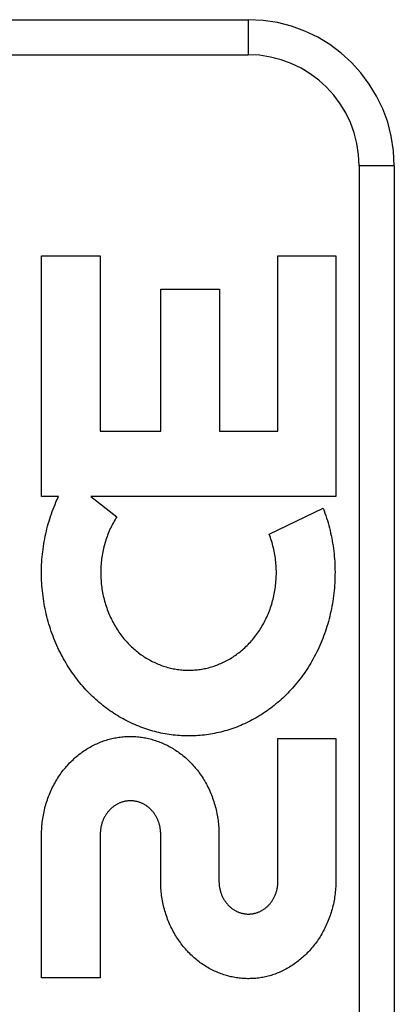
# Model space of a CAD drawing. Header units: inches. Extents: x 0 to 262, y 0 to 169.
# Tile 40 of 256: x 48.045 to 48.365, y 53.758 to 54.601. Entities that reach past the tile are written whole.
import ezdxf

# ---------------------------------------------------------------- set-up
doc = ezdxf.new("R2010")
doc.units = ezdxf.units.IN
doc.header["$LTSCALE"] = 14.384615
doc.header["$MEASUREMENT"] = 0
doc.linetypes.add('HIDDEN', pattern=[0.2, 0.1, -0.1])
doc.layers.add('LEFTHAND_DOOR_ASSEMBLY', color=7, linetype='CONTINUOUS')

msp = doc.modelspace()

# ---------------------------------------------------------------- linework, layer by layer
at = {"layer": 'LEFTHAND_DOOR_ASSEMBLY', "color": 8, "linetype": 'HIDDEN'}
for p, q in [((47.17792, 54.60054), (48.23992, 54.60054)), ((48.23992, 54.60054), (48.23992, 54.57054)), ((47.14792, 54.57054), (48.23992, 54.57054)), ((48.33492, 54.47554), (48.33492, 53.72554)), ((48.36492, 54.47554), (48.33492, 54.47554)), ((48.36492, 54.47554), (48.36492, 53.72554)), ((48.0634, 54.19248), (48.0634, 54.39833)), ((48.0634, 54.39833), (48.11355, 54.39833)), ((48.11355, 54.39833), (48.11355, 54.24855)), ((48.26542, 54.24855), (48.26542, 54.39833)), ((48.26542, 54.39833), (48.31505, 54.39833)), ((48.31505, 54.39833), (48.31505, 54.19248)), ((48.1653, 54.24855), (48.1653, 54.36987)), ((48.1653, 54.36987), (48.21546, 54.36987)), ((48.21546, 54.36987), (48.21546, 54.24855)), ((48.11355, 54.24855), (48.1653, 54.24855)), ((48.21546, 54.24855), (48.26542, 54.24855)), ((48.07786, 54.19248), (48.0634, 54.19248)), ((48.07571, 54.18773), (48.07786, 54.19248)), ((48.1055, 54.19248), (48.12768, 54.17523)), ((48.31505, 54.19248), (48.1055, 54.19248)), ((48.25801, 54.16018), (48.30414, 54.1824)), ((48.26542, 53.86329), (48.26542, 53.98556)), ((48.26542, 53.98556), (48.31505, 53.98556)), ((48.31505, 53.98556), (48.31505, 53.86329)), ((48.0634, 53.78077), (48.0634, 53.90305)), ((48.11354, 53.90373), (48.11355, 53.78077)), ((48.16523, 53.86329), (48.16523, 53.90347)), ((48.21505, 53.90305), (48.21505, 53.86329)), ((48.11355, 53.78077), (48.0634, 53.78077))]:
    msp.add_line(p, q, dxfattribs=at)
for points in [[(48.06967, 54.0834), (48.06906, 54.08551), (48.06847, 54.08764), (48.06792, 54.08979), (48.06739, 54.09194), (48.0669, 54.09411), (48.06644, 54.09629), (48.06601, 54.09848), (48.06561, 54.10067), (48.06524, 54.10288), (48.0649, 54.10509), (48.0646, 54.1073), (48.06432, 54.10952), (48.06408, 54.11175), (48.06388, 54.11397), (48.0637, 54.11621), (48.06356, 54.11844), (48.06344, 54.12068), (48.06336, 54.12293), (48.06332, 54.12517), (48.0633, 54.12741), (48.06332, 54.12966), (48.06337, 54.1319), (48.06346, 54.13414), (48.06357, 54.13638), (48.06372, 54.13862), (48.0639, 54.14085), (48.06411, 54.14308), (48.06436, 54.1453), (48.06463, 54.14752), (48.06494, 54.14973), (48.06528, 54.15193), (48.06565, 54.15413), (48.06606, 54.15631), (48.06649, 54.15849), (48.06695, 54.16066), (48.06745, 54.16282), (48.06798, 54.16496), (48.06853, 54.1671), (48.06912, 54.16923), (48.06974, 54.17134), (48.07038, 54.17344), (48.07106, 54.17553), (48.07176, 54.17761), (48.0725, 54.17967), (48.07326, 54.18171), (48.07405, 54.18373), (48.07486, 54.18574), (48.07571, 54.18773)], [(48.30414, 54.1824), (48.30491, 54.18036), (48.30564, 54.17829), (48.30635, 54.17622), (48.30703, 54.17412), (48.30769, 54.17201), (48.30831, 54.16988), (48.3089, 54.16774), (48.30947, 54.16559), (48.31, 54.16343), (48.3105, 54.16125), (48.31097, 54.15906), (48.31142, 54.15687), (48.31182, 54.15467), (48.3122, 54.15246), (48.31255, 54.15024), (48.31286, 54.14801), (48.31314, 54.14578), (48.3134, 54.14354), (48.31361, 54.1413), (48.3138, 54.13905), (48.31395, 54.1368), (48.31407, 54.13455), (48.31416, 54.13229), (48.31422, 54.13003), (48.31424, 54.12777), (48.31423, 54.12551), (48.31419, 54.12325), (48.31412, 54.12099), (48.31401, 54.11873), (48.31387, 54.11647), (48.3137, 54.11422), (48.3135, 54.11197), (48.31326, 54.10973), (48.31299, 54.10749), (48.31269, 54.10526), (48.31236, 54.10303), (48.312, 54.10082), (48.3116, 54.09861), (48.31118, 54.09641), (48.31072, 54.09423), (48.31023, 54.09205), (48.30971, 54.08988), (48.30916, 54.08773), (48.30858, 54.08559), (48.30797, 54.08346), (48.30734, 54.08134), (48.30667, 54.07924), (48.30597, 54.07716), (48.30525, 54.07509), (48.3045, 54.07303), (48.30372, 54.071), (48.30291, 54.06898), (48.30208, 54.06698), (48.30122, 54.065), (48.30033, 54.06304), (48.29942, 54.0611), (48.29848, 54.05917), (48.29752, 54.05727), (48.29653, 54.05539), (48.29552, 54.05354), (48.29449, 54.0517), (48.29344, 54.04989), (48.29236, 54.0481), (48.29126, 54.04634), (48.29014, 54.0446), (48.289, 54.04288), (48.28784, 54.04119), (48.28666, 54.03952), (48.28546, 54.03788), (48.28423, 54.03626), (48.28299, 54.03466), (48.28173, 54.03309), (48.28045, 54.03154), (48.27915, 54.03002), (48.27783, 54.02852), (48.2765, 54.02705), (48.27515, 54.0256), (48.27378, 54.02418), (48.2724, 54.02279), (48.27101, 54.02143), (48.26959, 54.02009), (48.26817, 54.01878), (48.26672, 54.01749), (48.26526, 54.01622), (48.26379, 54.01499), (48.2623, 54.01378), (48.2608, 54.01259), (48.25929, 54.01144), (48.25776, 54.01031), (48.25622, 54.0092), (48.25468, 54.00813), (48.25312, 54.00708), (48.25155, 54.00606), (48.24997, 54.00507), (48.24838, 54.00411), (48.24678, 54.00317), (48.24516, 54.00226), (48.24354, 54.00137), (48.2419, 54.00051), (48.24026, 53.99968), (48.23861, 53.99888), (48.23695, 53.9981), (48.23528, 53.99736), (48.23361, 53.99664), (48.23193, 53.99594), (48.23024, 53.99528), (48.22855, 53.99464), (48.22686, 53.99404), (48.22515, 53.99345), (48.22344, 53.9929), (48.22172, 53.99237), (48.21999, 53.99187), (48.21826, 53.9914), (48.21653, 53.99096), (48.21479, 53.99054), (48.21304, 53.99015), (48.21129, 53.98979), (48.20955, 53.98945), (48.2078, 53.98915), (48.20605, 53.98887), (48.20429, 53.98862), (48.20254, 53.9884), (48.20077, 53.9882), (48.19901, 53.98804), (48.19724, 53.9879), (48.19547, 53.98778), (48.19369, 53.9877), (48.19192, 53.98764), (48.19014, 53.98761), (48.18837, 53.98761), (48.1866, 53.98764), (48.18483, 53.98769), (48.18306, 53.98777), (48.18129, 53.98788), (48.17953, 53.98802), (48.17776, 53.98818), (48.17599, 53.98838), (48.17422, 53.9886), (48.17246, 53.98885), (48.17069, 53.98912), (48.16893, 53.98943), (48.16717, 53.98976), (48.16541, 53.99012), (48.16366, 53.99051), (48.16191, 53.99092), (48.16017, 53.99136), (48.15844, 53.99183), (48.15671, 53.99233), (48.15498, 53.99286), (48.15326, 53.99341), (48.15154, 53.99399), (48.14982, 53.99461), (48.14811, 53.99524), (48.14641, 53.99591), (48.14471, 53.99661), (48.14302, 53.99733), (48.14133, 53.99808), (48.13966, 53.99886), (48.13799, 53.99966), (48.13634, 54.0005), (48.13469, 54.00136), (48.13305, 54.00224), (48.13142, 54.00316), (48.1298, 54.0041), (48.12819, 54.00507), (48.12659, 54.00607), (48.125, 54.0071), (48.12342, 54.00815), (48.12185, 54.00924), (48.1203, 54.01034), (48.11875, 54.01148), (48.11722, 54.01264), (48.11571, 54.01382), (48.11421, 54.01504), (48.11273, 54.01628), (48.11125, 54.01754), (48.10979, 54.01884), (48.10835, 54.02016), (48.10692, 54.02151), (48.1055, 54.02288), (48.1041, 54.02428), (48.10272, 54.02571), (48.10135, 54.02716), (48.1, 54.02864), (48.09867, 54.03014), (48.09736, 54.03167), (48.09607, 54.03321), (48.0948, 54.03479), (48.09355, 54.03638), (48.09232, 54.038), (48.09111, 54.03965), (48.08991, 54.04132), (48.08874, 54.04301), (48.08759, 54.04473), (48.08646, 54.04647), (48.08535, 54.04823), (48.08427, 54.05002), (48.08321, 54.05182), (48.08218, 54.05364)], [(48.12768, 54.17523), (48.12693, 54.17402), (48.12619, 54.17278), (48.12547, 54.17153), (48.12476, 54.17026), (48.12408, 54.16898), (48.12341, 54.16767), (48.12277, 54.16636), (48.12214, 54.16502), (48.12153, 54.16367), (48.12095, 54.16231), (48.12039, 54.16094), (48.11985, 54.15955), (48.11933, 54.15816), (48.11884, 54.15675), (48.11837, 54.15534), (48.11792, 54.15391), (48.11749, 54.15248), (48.11709, 54.15103), (48.11671, 54.14958), (48.11636, 54.14811), (48.11602, 54.14664), (48.11572, 54.14516), (48.11543, 54.14367), (48.11518, 54.14218), (48.11494, 54.14068), (48.11473, 54.13917), (48.11455, 54.13766), (48.11439, 54.13614), (48.11425, 54.13463), (48.11415, 54.13311), (48.11406, 54.13158), (48.114, 54.13006), (48.11397, 54.12853), (48.11396, 54.127), (48.11398, 54.12547), (48.11402, 54.12394), (48.11409, 54.12241), (48.11419, 54.12088), (48.1143, 54.11936), (48.11445, 54.11784), (48.11462, 54.11632), (48.11481, 54.11481), (48.11503, 54.1133), (48.11527, 54.1118), (48.11554, 54.1103), (48.11584, 54.10881), (48.11615, 54.10733), (48.11649, 54.10586), (48.11686, 54.10439), (48.11725, 54.10293), (48.11766, 54.10148), (48.1181, 54.10004), (48.11856, 54.09861), (48.11904, 54.09719), (48.11954, 54.09578), (48.12007, 54.09439), (48.12062, 54.09301), (48.12119, 54.09164), (48.12178, 54.09028), (48.12239, 54.08894), (48.12302, 54.08762), (48.12368, 54.08631), (48.12435, 54.08501), (48.12504, 54.08373), (48.12575, 54.08247), (48.12648, 54.08123), (48.12722, 54.08), (48.12799, 54.07879), (48.12877, 54.0776), (48.12956, 54.07643), (48.13038, 54.07527), (48.1312, 54.07414), (48.13205, 54.07303), (48.13291, 54.07193), (48.13378, 54.07086), (48.13467, 54.06981), (48.13557, 54.06877), (48.13649, 54.06775), (48.13742, 54.06675), (48.13837, 54.06577), (48.13933, 54.06481), (48.1403, 54.06388), (48.14129, 54.06296), (48.14228, 54.06206), (48.14329, 54.06119), (48.1443, 54.06033), (48.14533, 54.0595), (48.14637, 54.05869), (48.14741, 54.05791), (48.14847, 54.05714), (48.14953, 54.05639), (48.15061, 54.05567), (48.15169, 54.05496), (48.15279, 54.05428), (48.1539, 54.05361), (48.15501, 54.05297), (48.15613, 54.05235), (48.15726, 54.05175), (48.15839, 54.05118), (48.15953, 54.05062), (48.16068, 54.05009), (48.16183, 54.04958), (48.16298, 54.04909), (48.16414, 54.04863), (48.1653, 54.04819), (48.16647, 54.04776), (48.16765, 54.04736), (48.16883, 54.04698), (48.17002, 54.04663), (48.17121, 54.04629), (48.17241, 54.04597), (48.17361, 54.04568), (48.17481, 54.04541), (48.17601, 54.04516), (48.17722, 54.04494), (48.17843, 54.04473), (48.17963, 54.04455), (48.18084, 54.04439), (48.18204, 54.04425), (48.18325, 54.04413), (48.18446, 54.04404), (48.18567, 54.04397), (48.18689, 54.04391), (48.18811, 54.04388), (48.18932, 54.04388), (48.19054, 54.04389), (48.19176, 54.04392), (48.19298, 54.04398), (48.19419, 54.04406), (48.19541, 54.04416), (48.19662, 54.04428), (48.19782, 54.04443), (48.19903, 54.04459), (48.20023, 54.04478), (48.20142, 54.04499), (48.20262, 54.04522), (48.20381, 54.04547), (48.20501, 54.04575), (48.2062, 54.04604), (48.20739, 54.04636), (48.20857, 54.0467), (48.20976, 54.04707), (48.21093, 54.04745), (48.21211, 54.04786), (48.21327, 54.04828), (48.21443, 54.04873), (48.21558, 54.0492), (48.21673, 54.04969), (48.21787, 54.0502), (48.219, 54.05073), (48.22012, 54.05129), (48.22125, 54.05186), (48.22236, 54.05246), (48.22347, 54.05309), (48.22457, 54.05373), (48.22567, 54.0544), (48.22676, 54.05508), (48.22784, 54.05579), (48.22891, 54.05652), (48.22997, 54.05727), (48.23102, 54.05805), (48.23206, 54.05884), (48.23309, 54.05965), (48.2341, 54.06048), (48.23511, 54.06134), (48.2361, 54.06221), (48.23709, 54.06311), (48.23807, 54.06403), (48.23903, 54.06497), (48.23998, 54.06593), (48.24092, 54.06691), (48.24185, 54.06792), (48.24277, 54.06894), (48.24367, 54.06999), (48.24456, 54.07106), (48.24543, 54.07214), (48.24628, 54.07324), (48.24713, 54.07437), (48.24795, 54.07551), (48.24876, 54.07667), (48.24955, 54.07784), (48.25032, 54.07904), (48.25108, 54.08025), (48.25182, 54.08149), (48.25254, 54.08274), (48.25325, 54.084), (48.25393, 54.08528), (48.2546, 54.08658), (48.25524, 54.0879), (48.25587, 54.08923), (48.25647, 54.09057), (48.25705, 54.09192), (48.25762, 54.09329), (48.25816, 54.09468), (48.25867, 54.09607), (48.25917, 54.09748), (48.25964, 54.0989), (48.26009, 54.10033), (48.26052, 54.10177)], [(48.26052, 54.10177), (48.26093, 54.10322), (48.26131, 54.10469), (48.26167, 54.10616), (48.262, 54.10764), (48.26231, 54.10913), (48.2626, 54.11063), (48.26286, 54.11213), (48.2631, 54.11364), (48.26331, 54.11515), (48.2635, 54.11667), (48.26366, 54.11819), (48.26379, 54.11971), (48.26391, 54.12124), (48.26399, 54.12277), (48.26405, 54.12431), (48.26409, 54.12584), (48.2641, 54.12738), (48.26408, 54.12892), (48.26404, 54.13045), (48.26397, 54.13199), (48.26388, 54.13352), (48.26376, 54.13505), (48.26362, 54.13658), (48.26345, 54.1381), (48.26326, 54.13962), (48.26304, 54.14114), (48.2628, 54.14265), (48.26253, 54.14416), (48.26224, 54.14566), (48.26192, 54.14716), (48.26158, 54.14865), (48.26121, 54.15013), (48.26082, 54.1516), (48.26041, 54.15306), (48.25997, 54.15451), (48.25951, 54.15594), (48.25903, 54.15737), (48.25853, 54.15878), (48.25801, 54.16018)], [(48.08218, 54.05364), (48.08116, 54.05549), (48.08018, 54.05735), (48.07921, 54.05924), (48.07827, 54.06115), (48.07736, 54.06308), (48.07647, 54.06504), (48.0756, 54.06701), (48.07476, 54.069), (48.07395, 54.07101), (48.07316, 54.07304), (48.07241, 54.07509), (48.07168, 54.07714), (48.07098, 54.07922), (48.07031, 54.0813), (48.06967, 54.0834)], [(48.0634, 53.90305), (48.06341, 53.90459), (48.06345, 53.90612), (48.06351, 53.90766), (48.0636, 53.90919), (48.06371, 53.91073), (48.06385, 53.91226), (48.06402, 53.91378), (48.0642, 53.9153), (48.06442, 53.91681), (48.06465, 53.91832), (48.06491, 53.91982), (48.0652, 53.92131), (48.06551, 53.92279), (48.06584, 53.92427), (48.06619, 53.92573), (48.06657, 53.92719), (48.06698, 53.92864), (48.0674, 53.93008), (48.06785, 53.9315), (48.06832, 53.93292), (48.06881, 53.93432), (48.06933, 53.93571), (48.06986, 53.93709), (48.07042, 53.93846), (48.071, 53.93981), (48.0716, 53.94115), (48.07222, 53.94248), (48.07285, 53.94379), (48.07351, 53.94508), (48.07419, 53.94636), (48.07489, 53.94763), (48.0756, 53.94888), (48.07634, 53.95011), (48.07709, 53.95132), (48.07786, 53.95252), (48.07864, 53.9537), (48.07945, 53.95486), (48.08027, 53.956), (48.0811, 53.95713), (48.08196, 53.95824), (48.08282, 53.95933), (48.0837, 53.9604), (48.0846, 53.96145), (48.08551, 53.96248), (48.08643, 53.96349), (48.08737, 53.96448), (48.08832, 53.96545), (48.08928, 53.9664), (48.09026, 53.96733), (48.09125, 53.96824), (48.09224, 53.96913), (48.09325, 53.97), (48.09427, 53.97085), (48.0953, 53.97168), (48.09634, 53.97248), (48.09739, 53.97327), (48.09845, 53.97403), (48.09951, 53.97477), (48.10058, 53.97548), (48.10167, 53.97618), (48.10276, 53.97686), (48.10386, 53.97752), (48.10497, 53.97815), (48.10609, 53.97877), (48.10721, 53.97936), (48.10834, 53.97993), (48.10948, 53.98048), (48.11062, 53.981), (48.11176, 53.98151), (48.11291, 53.98199), (48.11407, 53.98245), (48.11523, 53.9829), (48.1164, 53.98332), (48.11758, 53.98371), (48.11876, 53.98409), (48.11994, 53.98445), (48.12113, 53.98478), (48.12232, 53.98509), (48.12351, 53.98538), (48.1247, 53.98565), (48.12589, 53.9859), (48.12709, 53.98612), (48.1283, 53.98633), (48.1295, 53.98651), (48.13071, 53.98667), (48.13192, 53.98681), (48.13313, 53.98693), (48.13435, 53.98703), (48.13556, 53.9871), (48.13678, 53.98716), (48.13799, 53.98719), (48.1392, 53.9872), (48.14041, 53.98719), (48.14163, 53.98716), (48.14284, 53.9871), (48.14406, 53.98703), (48.14527, 53.98693), (48.14649, 53.98681), (48.1477, 53.98667), (48.14891, 53.98651), (48.15012, 53.98632), (48.15132, 53.98612), (48.15252, 53.98589), (48.15372, 53.98564), (48.15492, 53.98538), (48.15611, 53.98508), (48.15731, 53.98477), (48.1585, 53.98444), (48.15968, 53.98408), (48.16087, 53.9837), (48.16205, 53.9833), (48.16322, 53.98288), (48.16439, 53.98243), (48.16555, 53.98197), (48.16671, 53.98148), (48.16786, 53.98098), (48.16901, 53.98045), (48.17015, 53.9799), (48.17128, 53.97932), (48.17241, 53.97873), (48.17353, 53.97811), (48.17465, 53.97747), (48.17575, 53.97682), (48.17685, 53.97614), (48.17794, 53.97543), (48.17902, 53.97471), (48.18009, 53.97397), (48.18114, 53.97321), (48.1822, 53.97242), (48.18324, 53.97162), (48.18427, 53.97079), (48.18529, 53.96994), (48.1863, 53.96908), (48.1873, 53.96819), (48.18828, 53.96728), (48.18926, 53.96635), (48.19022, 53.9654), (48.19116, 53.96443), (48.1921, 53.96345), (48.19302, 53.96244), (48.19392, 53.96142), (48.19481, 53.96037), (48.19569, 53.9593), (48.19656, 53.95822), (48.1974, 53.95712), (48.19824, 53.956), (48.19905, 53.95486), (48.19985, 53.9537), (48.20063, 53.95253), (48.2014, 53.95134), (48.20215, 53.95013), (48.20288, 53.9489), (48.20359, 53.94766), (48.20428, 53.9464), (48.20496, 53.94513), (48.20561, 53.94384), (48.20625, 53.94253), (48.20687, 53.94121), (48.20746, 53.93987), (48.20804, 53.93852), (48.2086, 53.93716), (48.20913, 53.93579), (48.20964, 53.9344), (48.21013, 53.933), (48.2106, 53.93158), (48.21105, 53.93016), (48.21147, 53.92872), (48.21188, 53.92727), (48.21226, 53.92581), (48.21261, 53.92435), (48.21294, 53.92287), (48.21325, 53.92138), (48.21354, 53.91989), (48.2138, 53.91839), (48.21404, 53.91688), (48.21425, 53.91536), (48.21444, 53.91384), (48.2146, 53.9123), (48.21474, 53.91077), (48.21485, 53.90923), (48.21494, 53.90769), (48.215, 53.90614), (48.21504, 53.9046), (48.21505, 53.90305)], [(48.16523, 53.90347), (48.16522, 53.90416), (48.1652, 53.90484), (48.16516, 53.90552), (48.16511, 53.90621), (48.16505, 53.90689), (48.16497, 53.90757), (48.16487, 53.90825), (48.16476, 53.90892), (48.16464, 53.90959), (48.16451, 53.91026), (48.16436, 53.91091), (48.16419, 53.91157), (48.16402, 53.91221), (48.16383, 53.91285), (48.16362, 53.91348), (48.16341, 53.9141), (48.16319, 53.91472), (48.16295, 53.91532), (48.1627, 53.91592), (48.16244, 53.91651), (48.16216, 53.91709), (48.16188, 53.91767), (48.16158, 53.91823), (48.16127, 53.91879), (48.16095, 53.91934), (48.16062, 53.91987), (48.16028, 53.9204), (48.15994, 53.92092), (48.15958, 53.92143), (48.15921, 53.92192), (48.15884, 53.92241), (48.15845, 53.92288), (48.15806, 53.92334), (48.15766, 53.92379), (48.15726, 53.92423), (48.15684, 53.92466), (48.15642, 53.92508), (48.15599, 53.92548), (48.15555, 53.92588), (48.1551, 53.92626), (48.15464, 53.92664), (48.15418, 53.927), (48.15371, 53.92735), (48.15324, 53.92769), (48.15276, 53.92802), (48.15228, 53.92833), (48.15179, 53.92863), (48.1513, 53.92892), (48.15081, 53.9292), (48.15031, 53.92946), (48.14981, 53.92971), (48.14931, 53.92995), (48.1488, 53.93017), (48.14829, 53.93038), (48.14778, 53.93058), (48.14726, 53.93077), (48.14674, 53.93095), (48.14621, 53.93111), (48.14568, 53.93127), (48.14515, 53.93141), (48.14461, 53.93154), (48.14407, 53.93165), (48.14353, 53.93175), (48.14299, 53.93185), (48.14245, 53.93192), (48.14191, 53.93199), (48.14136, 53.93204), (48.14082, 53.93208), (48.14029, 53.93211), (48.13975, 53.93212), (48.13921, 53.93212), (48.13868, 53.93211), (48.13814, 53.93209), (48.1376, 53.93206), (48.13706, 53.93201), (48.13652, 53.93195), (48.13598, 53.93188), (48.13544, 53.93179), (48.1349, 53.93169), (48.13436, 53.93158), (48.13382, 53.93146), (48.13329, 53.93132), (48.13275, 53.93117), (48.13223, 53.93101), (48.1317, 53.93084), (48.13118, 53.93066), (48.13066, 53.93046), (48.13015, 53.93025), (48.12964, 53.93003), (48.12914, 53.9298), (48.12864, 53.92956), (48.12814, 53.9293), (48.12765, 53.92903), (48.12716, 53.92875), (48.12667, 53.92845), (48.12619, 53.92814), (48.12571, 53.92782), (48.12523, 53.92749), (48.12476, 53.92714), (48.1243, 53.92678), (48.12384, 53.92641), (48.12339, 53.92603), (48.12295, 53.92564), (48.12251, 53.92523), (48.12209, 53.92482), (48.12167, 53.92439), (48.12126, 53.92396), (48.12086, 53.92351), (48.12046, 53.92306), (48.12008, 53.92259), (48.1197, 53.92211), (48.11933, 53.92162), (48.11897, 53.92112), (48.11862, 53.9206), (48.11827, 53.92008), (48.11794, 53.91955), (48.11762, 53.919), (48.11731, 53.91845), (48.11701, 53.91789), (48.11672, 53.91732), (48.11644, 53.91674), (48.11617, 53.91615), (48.11592, 53.91555), (48.11567, 53.91495), (48.11544, 53.91434), (48.11523, 53.91372), (48.11502, 53.9131), (48.11483, 53.91246), (48.11464, 53.91182), (48.11448, 53.91117), (48.11432, 53.91051), (48.11418, 53.90985), (48.11405, 53.90919), (48.11394, 53.90851), (48.11384, 53.90784), (48.11375, 53.90716), (48.11368, 53.90648), (48.11363, 53.90579), (48.11358, 53.90511), (48.11356, 53.90442), (48.11354, 53.90373)], [(48.25955, 53.78273), (48.2584, 53.7824), (48.25723, 53.78208), (48.25606, 53.78179), (48.25489, 53.78152), (48.25371, 53.78127), (48.25252, 53.78104), (48.25133, 53.78083), (48.25014, 53.78064), (48.24895, 53.78047), (48.24776, 53.78033), (48.24656, 53.7802), (48.24537, 53.7801), (48.24418, 53.78002), (48.24299, 53.77996), (48.2418, 53.77993), (48.24061, 53.77991), (48.23941, 53.77991), (48.23822, 53.77994), (48.23702, 53.77999), (48.23582, 53.78006), (48.23462, 53.78015), (48.23342, 53.78026), (48.23223, 53.78039), (48.23103, 53.78055), (48.22984, 53.78072), (48.22865, 53.78092), (48.22747, 53.78114), (48.22628, 53.78138), (48.2251, 53.78164), (48.22392, 53.78192), (48.22274, 53.78223), (48.22156, 53.78255), (48.22038, 53.7829), (48.21921, 53.78327), (48.21804, 53.78367), (48.21688, 53.78408), (48.21572, 53.78451), (48.21457, 53.78497), (48.21342, 53.78545), (48.21229, 53.78594), (48.21115, 53.78646), (48.21003, 53.787), (48.2089, 53.78757), (48.20779, 53.78815), (48.20667, 53.78876), (48.20557, 53.78939), (48.20447, 53.79004), (48.20338, 53.79071), (48.20229, 53.79141), (48.20122, 53.79212), (48.20015, 53.79286), (48.19909, 53.79362), (48.19804, 53.7944), (48.19701, 53.7952), (48.19598, 53.79601), (48.19496, 53.79685), (48.19396, 53.79772), (48.19296, 53.7986), (48.19198, 53.7995), (48.191, 53.80043), (48.19004, 53.80137), (48.1891, 53.80234), (48.18816, 53.80332), (48.18724, 53.80433), (48.18633, 53.80535), (48.18544, 53.80639), (48.18456, 53.80745), (48.1837, 53.80853), (48.18285, 53.80963), (48.18202, 53.81074), (48.18121, 53.81188), (48.18041, 53.81303), (48.17962, 53.8142), (48.17885, 53.81539), (48.1781, 53.8166), (48.17737, 53.81782), (48.17666, 53.81906), (48.17597, 53.82032), (48.17529, 53.82158), (48.17464, 53.82287), (48.174, 53.82416), (48.17339, 53.82548), (48.17279, 53.8268), (48.17222, 53.82814), (48.17166, 53.8295), (48.17113, 53.83086), (48.17062, 53.83224), (48.17013, 53.83364), (48.16966, 53.83504), (48.16921, 53.83646), (48.16879, 53.83788), (48.16839, 53.83932), (48.16801, 53.84076), (48.16766, 53.84221), (48.16733, 53.84367), (48.16702, 53.84514), (48.16674, 53.84663), (48.16648, 53.84812), (48.16624, 53.84961), (48.16603, 53.85112), (48.16584, 53.85263), (48.16568, 53.85415), (48.16554, 53.85567), (48.16543, 53.85719), (48.16534, 53.85871), (48.16528, 53.86024), (48.16524, 53.86176), (48.16523, 53.86329)], [(48.21505, 53.86329), (48.21506, 53.86261), (48.21508, 53.86193), (48.21512, 53.86125), (48.21517, 53.86057), (48.21524, 53.8599), (48.21532, 53.85922), (48.21541, 53.85855), (48.21552, 53.85789), (48.21564, 53.85722), (48.21578, 53.85657), (48.21593, 53.85592), (48.21609, 53.85527), (48.21627, 53.85463), (48.21645, 53.854), (48.21666, 53.85338), (48.21687, 53.85276), (48.21709, 53.85216), (48.21733, 53.85156), (48.21758, 53.85097), (48.21784, 53.85039), (48.21812, 53.84981), (48.2184, 53.84925), (48.2187, 53.84869), (48.219, 53.84814), (48.21932, 53.8476), (48.21965, 53.84707), (48.21998, 53.84655), (48.22033, 53.84604), (48.22069, 53.84554), (48.22105, 53.84506), (48.22142, 53.84458), (48.22181, 53.84412), (48.22219, 53.84366), (48.22259, 53.84322), (48.223, 53.84279), (48.22341, 53.84237), (48.22383, 53.84196), (48.22426, 53.84156), (48.22469, 53.84117), (48.22514, 53.8408), (48.22559, 53.84043), (48.22605, 53.84008), (48.22651, 53.83974), (48.22698, 53.83941), (48.22745, 53.83909), (48.22793, 53.83879), (48.22841, 53.8385), (48.2289, 53.83822), (48.22938, 53.83795), (48.22987, 53.8377), (48.23037, 53.83746), (48.23086, 53.83723), (48.23136, 53.83702), (48.23186, 53.83681), (48.23237, 53.83662), (48.23288, 53.83644), (48.2334, 53.83627), (48.23392, 53.83612), (48.23445, 53.83598), (48.23497, 53.83584), (48.2355, 53.83572), (48.23603, 53.83562), (48.23656, 53.83552), (48.23709, 53.83544), (48.23762, 53.83537), (48.23816, 53.83532), (48.23869, 53.83527), (48.23921, 53.83524), (48.23974, 53.83523), (48.24026, 53.83522), (48.24079, 53.83522), (48.24132, 53.83524), (48.24184, 53.83527), (48.24237, 53.83532), (48.2429, 53.83537), (48.24344, 53.83544), (48.24397, 53.83552), (48.2445, 53.83562), (48.24503, 53.83572), (48.24555, 53.83584), (48.24608, 53.83597), (48.2466, 53.83611), (48.24712, 53.83627), (48.24764, 53.83644), (48.24815, 53.83662), (48.24865, 53.83681), (48.24915, 53.83701), (48.24965, 53.83722), (48.25014, 53.83745), (48.25064, 53.83769), (48.25112, 53.83794), (48.25161, 53.8382), (48.25209, 53.83848), (48.25257, 53.83877), (48.25305, 53.83907), (48.25352, 53.83939), (48.25398, 53.83972), (48.25445, 53.84006), (48.2549, 53.84041), (48.25535, 53.84077), (48.25579, 53.84115), (48.25623, 53.84154), (48.25666, 53.84193), (48.25708, 53.84234), (48.25749, 53.84276), (48.25789, 53.84319), (48.25828, 53.84363), (48.25867, 53.84408), (48.25905, 53.84454), (48.25942, 53.84502), (48.25979, 53.8455), (48.26014, 53.846), (48.26049, 53.84651), (48.26082, 53.84703), (48.26115, 53.84756), (48.26147, 53.8481), (48.26177, 53.84865), (48.26207, 53.8492), (48.26235, 53.84977), (48.26263, 53.85035), (48.26289, 53.85093), (48.26314, 53.85152), (48.26338, 53.85212), (48.2636, 53.85273), (48.26381, 53.85334), (48.26402, 53.85397), (48.2642, 53.8546), (48.26438, 53.85524), (48.26454, 53.85589), (48.26469, 53.85654), (48.26483, 53.8572), (48.26495, 53.85786), (48.26506, 53.85853), (48.26516, 53.85921), (48.26524, 53.85988), (48.2653, 53.86056), (48.26535, 53.86124), (48.26539, 53.86192), (48.26541, 53.8626), (48.26542, 53.86329)], [(48.31505, 53.86329), (48.31502, 53.86176), (48.31497, 53.86024), (48.31489, 53.85873), (48.31479, 53.85721), (48.31466, 53.8557), (48.31451, 53.85419), (48.31434, 53.85268), (48.31414, 53.85118), (48.31392, 53.84969), (48.31368, 53.84821), (48.31341, 53.84673), (48.31312, 53.84526), (48.31281, 53.8438), (48.31248, 53.84235), (48.31212, 53.84091), (48.31174, 53.83947), (48.31134, 53.83805), (48.31091, 53.83664), (48.31047, 53.83523), (48.31, 53.83384), (48.30951, 53.83246), (48.30901, 53.8311), (48.30848, 53.82974), (48.30793, 53.8284), (48.30736, 53.82708), (48.30677, 53.82576), (48.30617, 53.82446), (48.30554, 53.82318), (48.3049, 53.82191), (48.30424, 53.82066), (48.30356, 53.81942), (48.30286, 53.8182), (48.30214, 53.81699), (48.30141, 53.8158), (48.30067, 53.81463), (48.29991, 53.81348), (48.29913, 53.81235), (48.29833, 53.81123), (48.29752, 53.81012), (48.29669, 53.80904), (48.29585, 53.80797), (48.295, 53.80692), (48.29413, 53.80589), (48.29325, 53.80487), (48.29235, 53.80388), (48.29144, 53.80291), (48.29053, 53.80196), (48.2896, 53.80103)], [(48.2896, 53.80103), (48.28865, 53.8001), (48.28769, 53.79918), (48.28671, 53.79829), (48.28573, 53.79742), (48.28473, 53.79656), (48.28372, 53.79573), (48.2827, 53.79492), (48.28167, 53.79413), (48.28063, 53.79336), (48.27959, 53.79261), (48.27853, 53.79188), (48.27747, 53.79117), (48.27641, 53.79049), (48.27533, 53.78983), (48.27425, 53.78919), (48.27316, 53.78857), (48.27206, 53.78797), (48.27095, 53.78738), (48.26983, 53.78682), (48.26871, 53.78628), (48.26758, 53.78576), (48.26644, 53.78526), (48.2653, 53.78479), (48.26416, 53.78433), (48.26301, 53.7839), (48.26186, 53.78349), (48.26071, 53.7831), (48.25955, 53.78273)]]:
    msp.add_lwpolyline(points, dxfattribs=at)
for radius in [0.125, 0.095]:
    msp.add_arc((48.23992, 54.47554), radius, 0, 90, dxfattribs=at)

doc.saveas('drawing.dxf')
